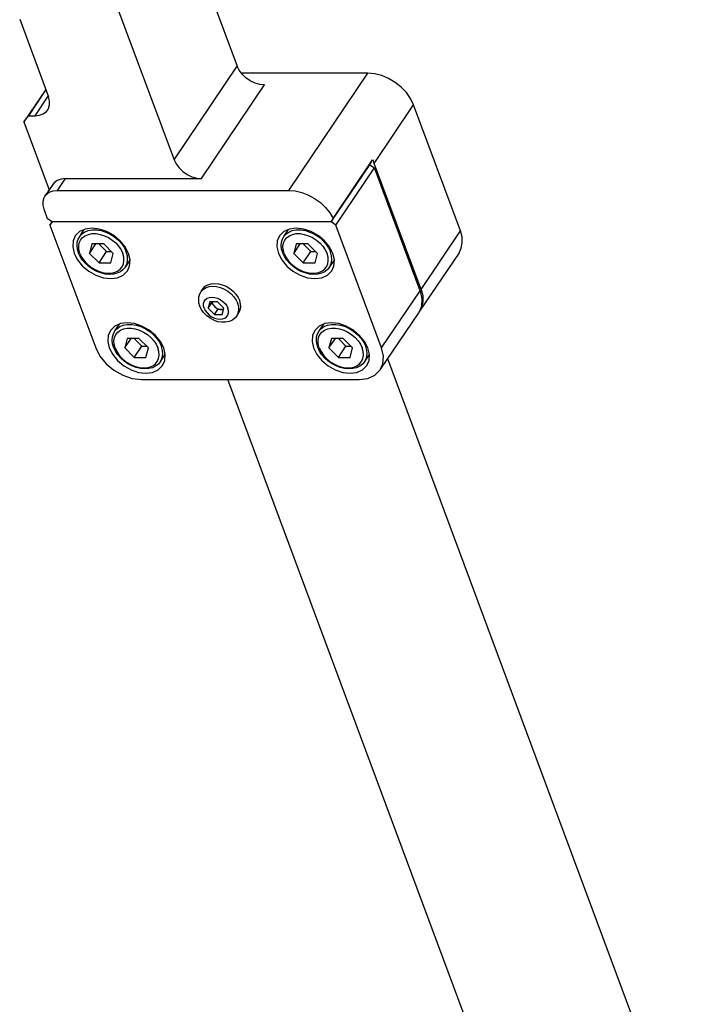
# Model space of a CAD drawing. Header units: millimetres. Extents: x 0 to 7560, y 0 to 5346.
# Tile 57 of 242: x 1284 to 1369, y 2786 to 2911. Entities that reach past the tile are written whole.
import ezdxf

# ---------------------------------------------------------------- set-up
doc = ezdxf.new("R2010")
doc.units = ezdxf.units.MM
for name, color, linetype in [('CSH-ST-M4-20_PBL112', 7, 'Continuous'), ('CSH-ST-M4-20_PBL113', 7, 'Continuous'), ('CSH-ST-M4-20_PBL128', 7, 'Continuous'), ('CSH-ST-M4-20_PBL158', 7, 'Continuous'), ('M2302001_PBL115', 7, 'Continuous'), ('M2302801_PBL107', 7, 'Continuous'), ('M2310102_PBL238', 7, 'Continuous'), ('MISUMI_FCBBS3-5-25_PBL116', 7, 'Continuous')]:
    doc.layers.add(name, color=color, linetype=linetype)

# ---------------------------------------------------------------- blocks, each defined once
blk = doc.blocks.new('A$C86968656')
at = {"layer": 'CSH-ST-M4-20_PBL112', "color": 7}
for p, q in [((-401.09, 878.18), (-400.5, 879.07)), ((-401.39, 877.44), (-401.28, 877.83)), ((-401.28, 877.83), (-401.09, 878.18)), ((-401.42, 877.02), (-401.39, 877.44)), ((-401.38, 876.57), (-401.42, 877.02)), ((-401.25, 876.11), (-401.38, 876.57)), ((-399.53, 877.23), (-399.83, 876.02)), ((-399.83, 876.02), (-399.02, 877.23)), ((-398.03, 877.23), (-399.53, 877.23)), ((-398.64, 877.23), (-397.67, 876.25)), ((-396.83, 876.02), (-398.03, 877.23)), ((-401.02, 875.63), (-401.25, 876.11)), ((-400.72, 875.17), (-401.02, 875.63)), ((-400.35, 874.74), (-400.72, 875.17)), ((-399.83, 876.02), (-398.63, 874.82)), ((-398.63, 874.82), (-397.67, 876.25)), ((-397.67, 876.25), (-397.06, 876.25)), ((-397.13, 874.82), (-396.83, 876.02)), ((-395.28, 874.28), (-394.68, 875.18)), ((-399.92, 874.35), (-400.35, 874.74)), ((-399.44, 874.01), (-399.92, 874.35)), ((-398.92, 873.74), (-399.44, 874.01)), ((-398.63, 874.82), (-397.13, 874.82)), ((-395.56, 873.96), (-395.9, 873.69)), ((-395.28, 874.28), (-395.56, 873.96)), ((-398.38, 873.53), (-398.92, 873.74)), ((-397.84, 873.4), (-398.38, 873.53)), ((-397.3, 873.35), (-397.84, 873.4)), ((-396.79, 873.39), (-397.3, 873.35)), ((-396.32, 873.5), (-396.79, 873.39)), ((-395.9, 873.69), (-396.32, 873.5))]:
    blk.add_line(p, q, dxfattribs=at)
at = {"layer": 'CSH-ST-M4-20_PBL112', "color": 2}
for p, q in [((-400.48, 878.74), (-400.02, 878.93)), ((-400.02, 878.93), (-399.51, 879.03)), ((-399.51, 879.03), (-398.95, 879.03)), ((-398.95, 879.03), (-398.36, 878.93)), ((-398.36, 878.93), (-397.77, 878.74)), ((-401.14, 877.35), (-400.98, 877.72)), ((-401.09, 878.18), (-400.85, 878.47)), ((-400.98, 877.72), (-400.72, 878.04)), ((-400.85, 878.47), (-400.48, 878.74)), ((-400.72, 878.04), (-400.39, 878.28)), ((-400.39, 878.28), (-399.98, 878.45)), ((-399.98, 878.45), (-399.52, 878.54)), ((-399.52, 878.54), (-399.01, 878.54)), ((-399.01, 878.54), (-398.49, 878.45)), ((-398.49, 878.45), (-397.95, 878.28)), ((-397.95, 878.28), (-397.44, 878.04)), ((-397.77, 878.74), (-397.2, 878.47)), ((-397.44, 878.04), (-396.95, 877.72)), ((-397.2, 878.47), (-396.65, 878.12)), ((-396.95, 877.72), (-396.51, 877.35)), ((-396.65, 878.12), (-396.16, 877.71)), ((-396.16, 877.71), (-395.74, 877.24)), ((-401.21, 876.93), (-401.14, 877.35)), ((-401.18, 876.49), (-401.21, 876.93)), ((-401.06, 876.02), (-401.18, 876.49)), ((-396.51, 877.35), (-396.13, 876.93)), ((-396.13, 876.93), (-395.82, 876.49)), ((-395.82, 876.49), (-395.6, 876.02)), ((-395.74, 877.24), (-395.4, 876.75)), ((-395.4, 876.75), (-395.16, 876.23)), ((-401.06, 876.02), (-400.84, 875.56)), ((-400.84, 875.56), (-400.53, 875.11)), ((-400.53, 875.11), (-400.15, 874.69)), ((-395.48, 875.56), (-395.6, 876.02)), ((-395.52, 874.69), (-395.45, 875.11)), ((-395.45, 875.11), (-395.48, 875.56)), ((-395.02, 875.71), (-395.16, 876.23)), ((-395.06, 874.75), (-394.99, 875.22)), ((-394.99, 875.22), (-395.02, 875.71)), ((-400.15, 874.69), (-399.71, 874.32)), ((-399.71, 874.32), (-399.22, 874)), ((-399.22, 874), (-398.7, 873.76)), ((-396.27, 873.76), (-395.94, 874)), ((-395.94, 874), (-395.68, 874.32)), ((-395.68, 874.32), (-395.52, 874.69)), ((-395.28, 874.28), (-395.25, 874.34)), ((-395.25, 874.34), (-395.06, 874.75)), ((-398.7, 873.76), (-398.17, 873.59)), ((-398.17, 873.59), (-397.65, 873.5)), ((-397.65, 873.5), (-397.14, 873.5)), ((-397.14, 873.5), (-396.68, 873.59)), ((-396.68, 873.59), (-396.27, 873.76))]:
    blk.add_line(p, q, dxfattribs=at)
at = {"layer": 'CSH-ST-M4-20_PBL113', "color": 7}
for p, q in [((-396.62, 866.15), (-396.02, 867.03)), ((-396.95, 864.98), (-396.92, 865.4)), ((-396.92, 865.4), (-396.8, 865.8)), ((-396.8, 865.8), (-396.62, 866.15)), ((-395.05, 865.19), (-395.35, 863.98)), ((-395.35, 863.98), (-394.55, 865.19)), ((-393.55, 865.19), (-395.05, 865.19)), ((-394.16, 865.19), (-393.19, 864.21)), ((-392.35, 863.98), (-393.55, 865.19)), ((-396.9, 864.53), (-396.95, 864.98)), ((-396.77, 864.07), (-396.9, 864.53)), ((-396.55, 863.59), (-396.77, 864.07)), ((-395.35, 863.98), (-394.16, 862.78)), ((-394.16, 862.78), (-393.19, 864.21)), ((-393.19, 864.21), (-392.58, 864.21)), ((-392.66, 862.78), (-392.35, 863.98)), ((-396.25, 863.13), (-396.55, 863.59)), ((-395.87, 862.7), (-396.25, 863.13)), ((-395.44, 862.31), (-395.87, 862.7)), ((-394.16, 862.78), (-392.66, 862.78)), ((-390.81, 862.24), (-390.2, 863.15)), ((-394.96, 861.98), (-395.44, 862.31)), ((-394.44, 861.7), (-394.96, 861.98)), ((-393.91, 861.49), (-394.44, 861.7)), ((-393.36, 861.36), (-393.91, 861.49)), ((-392.82, 861.32), (-393.36, 861.36)), ((-392.31, 861.35), (-392.82, 861.32)), ((-391.84, 861.46), (-392.31, 861.35)), ((-391.43, 861.66), (-391.84, 861.46)), ((-391.08, 861.92), (-391.43, 861.66)), ((-390.81, 862.24), (-391.08, 861.92))]:
    blk.add_line(p, q, dxfattribs=at)
at = {"layer": 'CSH-ST-M4-20_PBL113', "color": 2}
for p, q in [((-396.62, 866.15), (-396.37, 866.43)), ((-396.37, 866.43), (-396, 866.71)), ((-396, 866.71), (-395.55, 866.89)), ((-395.91, 866.25), (-395.51, 866.42)), ((-395.55, 866.89), (-395.03, 866.99)), ((-395.51, 866.42), (-395.04, 866.5)), ((-395.04, 866.5), (-394.54, 866.5)), ((-395.03, 866.99), (-394.47, 866.99)), ((-394.54, 866.5), (-394.01, 866.42)), ((-394.47, 866.99), (-393.89, 866.89)), ((-394.01, 866.42), (-393.48, 866.25)), ((-393.89, 866.89), (-393.3, 866.71)), ((-393.3, 866.71), (-392.72, 866.43)), ((-392.72, 866.43), (-392.18, 866.08)), ((-396.74, 864.9), (-396.67, 865.31)), ((-396.67, 865.31), (-396.5, 865.69)), ((-396.5, 865.69), (-396.25, 866)), ((-396.25, 866), (-395.91, 866.25)), ((-393.48, 866.25), (-392.96, 866)), ((-392.96, 866), (-392.47, 865.69)), ((-392.47, 865.69), (-392.03, 865.31)), ((-392.18, 866.08), (-391.69, 865.67)), ((-392.03, 865.31), (-391.65, 864.9)), ((-391.69, 865.67), (-391.27, 865.21)), ((-391.27, 865.21), (-390.93, 864.71)), ((-396.71, 864.45), (-396.74, 864.9)), ((-396.58, 863.98), (-396.71, 864.45)), ((-396.58, 863.98), (-396.36, 863.52)), ((-391.65, 864.9), (-391.35, 864.45)), ((-391.35, 864.45), (-391.13, 863.98)), ((-391, 863.52), (-391.13, 863.98)), ((-390.93, 864.71), (-390.68, 864.19)), ((-390.54, 863.68), (-390.68, 864.19)), ((-396.36, 863.52), (-396.06, 863.07)), ((-396.06, 863.07), (-395.68, 862.65)), ((-395.68, 862.65), (-395.24, 862.28)), ((-391.21, 862.28), (-391.04, 862.65)), ((-391.04, 862.65), (-390.97, 863.07)), ((-390.97, 863.07), (-391, 863.52)), ((-390.77, 862.3), (-390.59, 862.71)), ((-390.59, 862.71), (-390.51, 863.18)), ((-390.51, 863.18), (-390.54, 863.68)), ((-395.24, 862.28), (-394.75, 861.97)), ((-394.75, 861.97), (-394.23, 861.72)), ((-394.23, 861.72), (-393.7, 861.55)), ((-393.7, 861.55), (-393.17, 861.47)), ((-393.17, 861.47), (-392.67, 861.47)), ((-392.67, 861.47), (-392.2, 861.55)), ((-392.2, 861.55), (-391.8, 861.72)), ((-391.8, 861.72), (-391.46, 861.97)), ((-391.46, 861.97), (-391.21, 862.28)), ((-390.81, 862.24), (-390.77, 862.3))]:
    blk.add_line(p, q, dxfattribs=at)
at = {"layer": 'CSH-ST-M4-20_PBL128', "color": 7}
for p, q in [((-375.11, 878.18), (-374.52, 879.07)), ((-375.41, 877.44), (-375.3, 877.83)), ((-375.3, 877.83), (-375.11, 878.18)), ((-375.44, 877.02), (-375.41, 877.44)), ((-375.4, 876.57), (-375.44, 877.02)), ((-375.26, 876.11), (-375.4, 876.57)), ((-373.55, 877.23), (-373.85, 876.02)), ((-373.85, 876.02), (-373.04, 877.23)), ((-372.05, 877.23), (-373.55, 877.23)), ((-372.66, 877.23), (-371.69, 876.25)), ((-370.85, 876.02), (-372.05, 877.23)), ((-375.04, 875.63), (-375.26, 876.11)), ((-374.74, 875.17), (-375.04, 875.63)), ((-374.37, 874.74), (-374.74, 875.17)), ((-373.85, 876.02), (-372.65, 874.82)), ((-372.65, 874.82), (-371.69, 876.25)), ((-371.69, 876.25), (-371.08, 876.25)), ((-371.15, 874.82), (-370.85, 876.02)), ((-369.3, 874.28), (-368.69, 875.18)), ((-373.94, 874.35), (-374.37, 874.74)), ((-373.45, 874.01), (-373.94, 874.35)), ((-372.94, 873.74), (-373.45, 874.01)), ((-372.65, 874.82), (-371.15, 874.82)), ((-369.58, 873.96), (-369.92, 873.69)), ((-369.3, 874.28), (-369.58, 873.96)), ((-372.4, 873.53), (-372.94, 873.74)), ((-371.86, 873.4), (-372.4, 873.53)), ((-371.32, 873.35), (-371.86, 873.4)), ((-370.81, 873.39), (-371.32, 873.35)), ((-370.34, 873.5), (-370.81, 873.39)), ((-369.92, 873.69), (-370.34, 873.5))]:
    blk.add_line(p, q, dxfattribs=at)
at = {"layer": 'CSH-ST-M4-20_PBL128', "color": 2}
for p, q in [((-374.49, 878.74), (-374.04, 878.93)), ((-374.04, 878.93), (-373.53, 879.03)), ((-373.53, 879.03), (-372.97, 879.03)), ((-372.97, 879.03), (-372.38, 878.93)), ((-372.38, 878.93), (-371.79, 878.74)), ((-375.16, 877.35), (-375, 877.72)), ((-375.11, 878.18), (-374.87, 878.47)), ((-375, 877.72), (-374.74, 878.04)), ((-374.87, 878.47), (-374.49, 878.74)), ((-374.74, 878.04), (-374.41, 878.28)), ((-374.41, 878.28), (-374, 878.45)), ((-374, 878.45), (-373.54, 878.54)), ((-373.54, 878.54), (-373.03, 878.54)), ((-373.03, 878.54), (-372.51, 878.45)), ((-372.51, 878.45), (-371.97, 878.28)), ((-371.97, 878.28), (-371.45, 878.04)), ((-371.79, 878.74), (-371.22, 878.47)), ((-371.45, 878.04), (-370.97, 877.72)), ((-371.22, 878.47), (-370.67, 878.12)), ((-370.97, 877.72), (-370.52, 877.35)), ((-370.67, 878.12), (-370.18, 877.71)), ((-370.18, 877.71), (-369.76, 877.24)), ((-375.23, 876.93), (-375.16, 877.35)), ((-375.2, 876.49), (-375.23, 876.93)), ((-375.08, 876.02), (-375.2, 876.49)), ((-370.52, 877.35), (-370.14, 876.93)), ((-370.14, 876.93), (-369.84, 876.49)), ((-369.84, 876.49), (-369.62, 876.02)), ((-369.76, 877.24), (-369.42, 876.75)), ((-369.42, 876.75), (-369.18, 876.23)), ((-375.08, 876.02), (-374.86, 875.56)), ((-374.86, 875.56), (-374.55, 875.11)), ((-374.55, 875.11), (-374.17, 874.69)), ((-369.49, 875.56), (-369.62, 876.02)), ((-369.53, 874.69), (-369.47, 875.11)), ((-369.47, 875.11), (-369.49, 875.56)), ((-369.04, 875.71), (-369.18, 876.23)), ((-369.08, 874.75), (-369, 875.22)), ((-369, 875.22), (-369.04, 875.71)), ((-374.17, 874.69), (-373.73, 874.32)), ((-373.73, 874.32), (-373.24, 874)), ((-373.24, 874), (-372.72, 873.76)), ((-370.29, 873.76), (-369.96, 874)), ((-369.96, 874), (-369.7, 874.32)), ((-369.7, 874.32), (-369.53, 874.69)), ((-369.3, 874.28), (-369.27, 874.34)), ((-369.27, 874.34), (-369.08, 874.75)), ((-372.72, 873.76), (-372.19, 873.59)), ((-372.19, 873.59), (-371.66, 873.5)), ((-371.66, 873.5), (-371.16, 873.5)), ((-371.16, 873.5), (-370.7, 873.59)), ((-370.7, 873.59), (-370.29, 873.76))]:
    blk.add_line(p, q, dxfattribs=at)
at = {"layer": 'CSH-ST-M4-20_PBL158', "color": 7}
for p, q in [((-370.64, 866.15), (-370.04, 867.03)), ((-370.97, 864.98), (-370.94, 865.4)), ((-370.94, 865.4), (-370.82, 865.8)), ((-370.82, 865.8), (-370.64, 866.15)), ((-369.07, 865.19), (-369.37, 863.98)), ((-369.37, 863.98), (-368.56, 865.19)), ((-367.57, 865.19), (-369.07, 865.19)), ((-368.18, 865.19), (-367.21, 864.21)), ((-366.37, 863.98), (-367.57, 865.19)), ((-370.92, 864.53), (-370.97, 864.98)), ((-370.79, 864.07), (-370.92, 864.53)), ((-370.57, 863.59), (-370.79, 864.07)), ((-369.37, 863.98), (-368.18, 862.78)), ((-368.18, 862.78), (-367.21, 864.21)), ((-367.21, 864.21), (-366.6, 864.21)), ((-366.68, 862.78), (-366.37, 863.98)), ((-370.27, 863.13), (-370.57, 863.59)), ((-369.89, 862.7), (-370.27, 863.13)), ((-369.46, 862.31), (-369.89, 862.7)), ((-368.18, 862.78), (-366.68, 862.78)), ((-364.83, 862.24), (-364.22, 863.15)), ((-368.98, 861.98), (-369.46, 862.31)), ((-368.46, 861.7), (-368.98, 861.98)), ((-367.93, 861.49), (-368.46, 861.7)), ((-367.38, 861.36), (-367.93, 861.49)), ((-366.84, 861.32), (-367.38, 861.36)), ((-366.33, 861.35), (-366.84, 861.32)), ((-365.86, 861.46), (-366.33, 861.35)), ((-365.45, 861.66), (-365.86, 861.46)), ((-365.1, 861.92), (-365.45, 861.66)), ((-364.83, 862.24), (-365.1, 861.92))]:
    blk.add_line(p, q, dxfattribs=at)
at = {"layer": 'CSH-ST-M4-20_PBL158', "color": 2}
for p, q in [((-370.64, 866.15), (-370.39, 866.43)), ((-370.39, 866.43), (-370.02, 866.71)), ((-370.02, 866.71), (-369.57, 866.89)), ((-369.93, 866.25), (-369.52, 866.42)), ((-369.57, 866.89), (-369.05, 866.99)), ((-369.52, 866.42), (-369.06, 866.5)), ((-369.06, 866.5), (-368.56, 866.5)), ((-369.05, 866.99), (-368.49, 866.99)), ((-368.56, 866.5), (-368.03, 866.42)), ((-368.49, 866.99), (-367.91, 866.89)), ((-368.03, 866.42), (-367.5, 866.25)), ((-367.91, 866.89), (-367.32, 866.71)), ((-367.32, 866.71), (-366.74, 866.43)), ((-366.74, 866.43), (-366.2, 866.08)), ((-370.76, 864.9), (-370.69, 865.31)), ((-370.69, 865.31), (-370.52, 865.69)), ((-370.52, 865.69), (-370.27, 866)), ((-370.27, 866), (-369.93, 866.25)), ((-367.5, 866.25), (-366.98, 866)), ((-366.98, 866), (-366.49, 865.69)), ((-366.49, 865.69), (-366.05, 865.31)), ((-366.2, 866.08), (-365.71, 865.67)), ((-366.05, 865.31), (-365.67, 864.9)), ((-365.71, 865.67), (-365.28, 865.21)), ((-365.28, 865.21), (-364.95, 864.71)), ((-370.73, 864.45), (-370.76, 864.9)), ((-370.6, 863.98), (-370.73, 864.45)), ((-370.6, 863.98), (-370.38, 863.52)), ((-365.67, 864.9), (-365.37, 864.45)), ((-365.37, 864.45), (-365.15, 863.98)), ((-365.02, 863.52), (-365.15, 863.98)), ((-364.95, 864.71), (-364.7, 864.19)), ((-364.56, 863.68), (-364.7, 864.19)), ((-370.38, 863.52), (-370.08, 863.07)), ((-370.08, 863.07), (-369.7, 862.65)), ((-369.7, 862.65), (-369.26, 862.28)), ((-365.23, 862.28), (-365.06, 862.65)), ((-365.06, 862.65), (-364.99, 863.07)), ((-364.99, 863.07), (-365.02, 863.52)), ((-364.79, 862.3), (-364.61, 862.71)), ((-364.61, 862.71), (-364.53, 863.18)), ((-364.53, 863.18), (-364.56, 863.68)), ((-369.26, 862.28), (-368.77, 861.97)), ((-368.77, 861.97), (-368.25, 861.72)), ((-368.25, 861.72), (-367.72, 861.55)), ((-367.72, 861.55), (-367.19, 861.47)), ((-367.19, 861.47), (-366.69, 861.47)), ((-366.69, 861.47), (-366.22, 861.55)), ((-366.22, 861.55), (-365.82, 861.72)), ((-365.82, 861.72), (-365.48, 861.97)), ((-365.48, 861.97), (-365.23, 862.28)), ((-364.83, 862.24), (-364.79, 862.3))]:
    blk.add_line(p, q, dxfattribs=at)
at = {"layer": 'M2302001_PBL115', "color": 7}
for p, q in [((-369.08, 880.03), (-364.18, 887.31)), ((-368.5, 879.63), (-363.6, 886.91)), ((-364.18, 887.31), (-364.21, 887.31)), ((-364.18, 887.31), (-363.6, 886.91)), ((-357.78, 871.26), (-363.6, 886.91)), ((-404.87, 879.63), (-404.59, 880.04)), ((-404.58, 880.03), (-404.87, 879.63)), ((-404.87, 879.63), (-399.05, 863.98)), ((-369.08, 880.03), (-404.58, 880.03)), ((-400.38, 879.12), (-401.1, 878.8)), ((-399.52, 879.23), (-400.38, 879.12)), ((-398.59, 879.12), (-399.52, 879.23)), ((-397.63, 878.8), (-398.59, 879.12)), ((-374.4, 879.12), (-375.11, 878.8)), ((-373.54, 879.23), (-374.4, 879.12)), ((-372.61, 879.12), (-373.54, 879.23)), ((-371.65, 878.8), (-372.61, 879.12)), ((-368.5, 879.63), (-369.08, 880.03)), ((-362.68, 863.98), (-368.5, 879.63)), ((-401.93, 877.63), (-401.98, 876.85)), ((-401.65, 878.25), (-401.93, 877.63)), ((-401.1, 878.8), (-401.65, 878.25)), ((-396.72, 878.29), (-397.63, 878.8)), ((-395.93, 877.63), (-396.72, 878.29)), ((-395.29, 876.85), (-395.93, 877.63)), ((-375.95, 877.63), (-376, 876.85)), ((-375.67, 878.25), (-375.95, 877.63)), ((-375.11, 878.8), (-375.67, 878.25)), ((-370.74, 878.29), (-371.65, 878.8)), ((-369.95, 877.63), (-370.74, 878.29)), ((-369.31, 876.85), (-369.95, 877.63)), ((-401.98, 876.85), (-401.79, 876.02)), ((-394.87, 876.02), (-395.29, 876.85)), ((-376, 876.85), (-375.81, 876.02)), ((-368.88, 876.02), (-369.31, 876.85)), ((-401.79, 876.02), (-401.37, 875.19)), ((-401.37, 875.19), (-400.73, 874.42)), ((-394.67, 875.19), (-394.87, 876.02)), ((-394.73, 874.42), (-394.67, 875.19)), ((-375.81, 876.02), (-375.39, 875.19)), ((-375.39, 875.19), (-374.75, 874.42)), ((-368.69, 875.19), (-368.88, 876.02)), ((-368.75, 874.42), (-368.69, 875.19)), ((-400.73, 874.42), (-399.94, 873.75)), ((-395.01, 873.79), (-394.73, 874.42)), ((-374.75, 874.42), (-373.95, 873.75)), ((-369.03, 873.79), (-368.75, 874.42)), ((-399.94, 873.75), (-399.03, 873.24)), ((-399.03, 873.24), (-398.07, 872.92)), ((-398.07, 872.92), (-397.14, 872.81)), ((-397.14, 872.81), (-396.28, 872.92)), ((-396.28, 872.92), (-395.56, 873.24)), ((-395.56, 873.24), (-395.01, 873.79)), ((-373.95, 873.75), (-373.05, 873.24)), ((-373.05, 873.24), (-372.09, 872.92)), ((-372.09, 872.92), (-371.16, 872.81)), ((-371.16, 872.81), (-370.3, 872.92)), ((-370.3, 872.92), (-369.58, 873.24)), ((-369.58, 873.24), (-369.03, 873.79)), ((-357.78, 871.26), (-357.54, 870.22)), ((-357.54, 870.22), (-357.62, 869.26)), ((-357.62, 869.26), (-357.96, 868.47)), ((-362.86, 861.19), (-357.96, 868.47)), ((-396.62, 866.76), (-397.17, 866.22)), ((-395.9, 867.08), (-396.62, 866.76)), ((-395.05, 867.19), (-395.9, 867.08)), ((-394.11, 867.08), (-395.05, 867.19)), ((-393.16, 866.76), (-394.11, 867.08)), ((-392.25, 866.25), (-393.16, 866.76)), ((-370.64, 866.76), (-371.19, 866.22)), ((-369.92, 867.08), (-370.64, 866.76)), ((-369.07, 867.19), (-369.92, 867.08)), ((-368.13, 867.08), (-369.07, 867.19)), ((-367.18, 866.76), (-368.13, 867.08)), ((-366.27, 866.25), (-367.18, 866.76)), ((-397.45, 865.59), (-397.51, 864.81)), ((-397.17, 866.22), (-397.45, 865.59)), ((-391.45, 865.59), (-392.25, 866.25)), ((-390.82, 864.81), (-391.45, 865.59)), ((-371.47, 865.59), (-371.53, 864.81)), ((-371.19, 866.22), (-371.47, 865.59)), ((-365.47, 865.59), (-366.27, 866.25)), ((-364.84, 864.81), (-365.47, 865.59)), ((-399.05, 863.98), (-398.52, 862.95)), ((-397.51, 864.81), (-397.32, 863.98)), ((-397.32, 863.98), (-396.89, 863.15)), ((-390.39, 863.98), (-390.82, 864.81)), ((-390.2, 863.15), (-390.39, 863.98)), ((-371.53, 864.81), (-371.34, 863.98)), ((-371.34, 863.98), (-370.91, 863.15)), ((-364.41, 863.98), (-364.84, 864.81)), ((-364.22, 863.15), (-364.41, 863.98)), ((-362.44, 862.95), (-362.68, 863.98)), ((-398.52, 862.95), (-397.73, 861.98)), ((-396.89, 863.15), (-396.26, 862.38)), ((-390.26, 862.38), (-390.2, 863.15)), ((-370.91, 863.15), (-370.28, 862.38)), ((-364.28, 862.38), (-364.22, 863.15)), ((-362.51, 861.98), (-362.44, 862.95)), ((-397.73, 861.98), (-396.73, 861.15)), ((-396.26, 862.38), (-395.46, 861.71)), ((-395.46, 861.71), (-394.55, 861.2)), ((-391.09, 861.2), (-390.54, 861.75)), ((-390.54, 861.75), (-390.26, 862.38)), ((-370.28, 862.38), (-369.48, 861.71)), ((-369.48, 861.71), (-368.57, 861.2)), ((-365.11, 861.2), (-364.55, 861.75)), ((-364.55, 861.75), (-364.28, 862.38)), ((-362.86, 861.19), (-362.51, 861.98)), ((-396.73, 861.15), (-395.59, 860.51)), ((-395.59, 860.51), (-394.4, 860.11)), ((-394.55, 861.2), (-393.6, 860.88)), ((-394.4, 860.11), (-393.23, 859.97)), ((-393.6, 860.88), (-392.66, 860.77)), ((-392.66, 860.77), (-391.81, 860.88)), ((-391.81, 860.88), (-391.09, 861.2)), ((-368.57, 861.2), (-367.62, 860.88)), ((-367.62, 860.88), (-366.68, 860.77)), ((-366.68, 860.77), (-365.82, 860.88)), ((-365.82, 860.88), (-365.11, 861.2)), ((-365.52, 859.97), (-364.45, 860.11)), ((-364.45, 860.11), (-363.55, 860.51)), ((-363.55, 860.51), (-362.86, 861.19)), ((-393.23, 859.97), (-365.52, 859.97))]:
    blk.add_line(p, q, dxfattribs=at)
at = {"layer": 'M2302001_PBL115', "color": 2}
blk.add_line((-362.68, 863.98), (-357.78, 871.26), dxfattribs=at)
at = {"layer": 'M2302801_PBL107', "color": 7}
for p, q in [((-395.05, 937.52), (-381.06, 899.88)), ((-403.07, 925.59), (-389.08, 887.95)), ((-408.72, 905.83), (-405.05, 895.97)), ((-380.79, 899.34), (-381.06, 899.88)), ((-380.41, 898.83), (-380.79, 899.34)), ((-364.43, 898.96), (-380.51, 898.96)), ((-363.56, 898.89), (-364.43, 898.96)), ((-362.66, 898.66), (-363.56, 898.89)), ((-379.93, 898.38), (-380.41, 898.83)), ((-379.38, 898), (-379.93, 898.38)), ((-378.78, 897.71), (-379.38, 898)), ((-378.16, 897.53), (-378.78, 897.71)), ((-361.78, 898.29), (-362.66, 898.66)), ((-360.94, 897.79), (-361.78, 898.29)), ((-360.17, 897.18), (-360.94, 897.79)), ((-405.4, 896.91), (-408.19, 892.76)), ((-405.39, 896.88), (-407.62, 893.56)), ((-377.56, 897.47), (-378.16, 897.53)), ((-359.51, 896.49), (-360.17, 897.18)), ((-358.99, 895.73), (-359.51, 896.49)), ((-404.92, 895.43), (-405.05, 895.97)), ((-404.92, 894.93), (-404.92, 895.43)), ((-358.61, 894.95), (-358.99, 895.73)), ((-405.72, 893.8), (-405.33, 894.09)), ((-405.33, 894.09), (-405.16, 894.3)), ((-405.16, 894.3), (-405.06, 894.47)), ((-405.06, 894.47), (-404.92, 894.93)), ((-352.65, 878.9), (-358.61, 894.95)), ((-408.19, 892.76), (-407.62, 893.56)), ((-408.19, 892.76), (-404.97, 884.1)), ((-407.62, 893.56), (-406.76, 893.56)), ((-406.76, 893.56), (-406.2, 893.62)), ((-406.2, 893.62), (-405.72, 893.8)), ((-389.08, 887.95), (-388.82, 887.41)), ((-368.84, 880.48), (-363.82, 887.94)), ((-364.09, 887.49), (-363.82, 887.94)), ((-363.82, 887.94), (-363.75, 887.79)), ((-363.75, 887.79), (-363.69, 887.64)), ((-363.69, 887.64), (-363.63, 887.49)), ((-388.82, 887.41), (-388.43, 886.9)), ((-388.43, 886.9), (-387.96, 886.44)), ((-387.96, 886.44), (-387.4, 886.06)), ((-369.1, 880.03), (-364.09, 887.49)), ((-357.66, 871.44), (-363.63, 887.49)), ((-403.95, 885.3), (-404.33, 885.01)), ((-403.46, 885.48), (-403.95, 885.3)), ((-402.91, 885.54), (-403.46, 885.48)), ((-402.91, 885.54), (-385.59, 885.54)), ((-387.4, 886.06), (-386.8, 885.78)), ((-386.8, 885.78), (-386.19, 885.6)), ((-386.19, 885.6), (-385.59, 885.54)), ((-404.5, 884.8), (-405.51, 883.31)), ((-404.95, 883.81), (-404.47, 883.99)), ((-404.33, 885.01), (-404.5, 884.8)), ((-404.47, 883.99), (-403.91, 884.05)), ((-403.91, 884.05), (-374.47, 884.05)), ((-374.47, 884.05), (-373.66, 883.98)), ((-373.66, 883.98), (-372.82, 883.78)), ((-405.75, 882.68), (-405.61, 883.14)), ((-405.75, 882.17), (-405.75, 882.68)), ((-405.61, 883.14), (-405.51, 883.31)), ((-405.51, 883.31), (-405.34, 883.52)), ((-405.34, 883.52), (-404.95, 883.81)), ((-372.82, 883.78), (-371.99, 883.46)), ((-371.99, 883.46), (-371.2, 883.02)), ((-371.2, 883.02), (-370.46, 882.49)), ((-405.61, 881.64), (-405.75, 882.17)), ((-405.17, 880.44), (-405.61, 881.64)), ((-370.46, 882.49), (-369.81, 881.87)), ((-369.81, 881.87), (-369.26, 881.19)), ((-404.58, 880.03), (-405.17, 880.44)), ((-369.26, 881.19), (-368.84, 880.48)), ((-368.84, 880.48), (-369.1, 880.03)), ((-369.1, 880.03), (-404.58, 880.03)), ((-352.44, 878.12), (-352.65, 878.9)), ((-352.41, 877.36), (-352.44, 878.12)), ((-352.83, 876.11), (-352.55, 876.67)), ((-352.55, 876.67), (-352.41, 877.36)), ((-352.83, 876.11), (-357.84, 868.65)), ((-357.66, 871.44), (-357.45, 870.66)), ((-357.45, 870.66), (-357.42, 869.91)), ((-357.56, 869.21), (-357.84, 868.65)), ((-357.42, 869.91), (-357.56, 869.21)), ((-357.84, 868.65), (-357.92, 868.57))]:
    blk.add_line(p, q, dxfattribs=at)
at = {"layer": 'M2302801_PBL107', "color": 2}
for p, q in [((-389.08, 887.95), (-381.06, 899.88)), ((-374.47, 884.05), (-364.43, 898.96)), ((-385.59, 885.54), (-377.56, 897.47)), ((-406.76, 893.56), (-405.08, 896.05)), ((-363.63, 887.49), (-358.61, 894.95)), ((-403.91, 884.05), (-402.91, 885.54)), ((-357.66, 871.44), (-352.65, 878.9))]:
    blk.add_line(p, q, dxfattribs=at)
at = {"layer": 'M2310102_PBL238', "color": 7}
for p, q in [((-93.51, 140.63), (-361.9, 862.62)), ((-112.26, 133.67), (-382.25, 859.97))]:
    blk.add_line(p, q, dxfattribs=at)
at = {"layer": 'MISUMI_FCBBS3-5-25_PBL116', "color": 7}
for p, q in [((-385.62, 871.18), (-385.38, 871.54)), ((-385.38, 871.54), (-385.11, 871.84)), ((-385.11, 871.84), (-384.77, 872.04)), ((-384.77, 872.04), (-384.37, 872.17)), ((-384.37, 872.17), (-383.92, 872.21)), ((-383.92, 872.21), (-383.44, 872.17)), ((-383.44, 872.17), (-382.95, 872.04)), ((-382.95, 872.04), (-382.46, 871.84)), ((-382.46, 871.84), (-382, 871.56)), ((-382, 871.56), (-381.58, 871.23)), ((-385.95, 870.12), (-385.91, 870.5)), ((-385.91, 869.71), (-385.95, 870.12)), ((-385.91, 870.5), (-385.8, 870.86)), ((-385.8, 870.86), (-385.62, 871.18)), ((-381.58, 871.23), (-381.22, 870.85)), ((-381.22, 870.85), (-380.93, 870.43)), ((-380.93, 870.43), (-380.72, 870)), ((-385.8, 869.3), (-385.91, 869.71)), ((-385.58, 868.85), (-385.8, 869.3)), ((-385.29, 868.44), (-385.58, 868.85)), ((-384.54, 869.85), (-384.74, 869.05)), ((-384.74, 869.05), (-384.33, 869.67)), ((-384.74, 869.05), (-383.95, 868.25)), ((-383.54, 869.85), (-384.54, 869.85)), ((-384.33, 869.67), (-384.28, 869.85)), ((-383.53, 868.87), (-384.33, 869.67)), ((-384.23, 869.85), (-384.23, 869.81)), ((-384.23, 869.81), (-384.19, 869.67)), ((-384.19, 869.67), (-384.13, 869.53)), ((-384.13, 869.53), (-384.04, 869.39)), ((-384.04, 869.39), (-383.93, 869.27)), ((-383.95, 868.25), (-383.53, 868.87)), ((-383.93, 869.27), (-383.77, 869.13)), ((-383.77, 869.13), (-383.59, 869.02)), ((-383.59, 869.02), (-383.41, 868.94)), ((-382.74, 869.05), (-383.54, 869.85)), ((-382.79, 868.87), (-383.53, 868.87)), ((-383.41, 868.94), (-383.21, 868.88)), ((-383.21, 868.88), (-383.03, 868.87)), ((-383.03, 868.87), (-382.85, 868.88)), ((-382.95, 868.25), (-382.74, 869.05)), ((-382.85, 868.88), (-382.78, 868.91)), ((-380.61, 869.57), (-380.72, 870)), ((-380.67, 868.78), (-380.59, 869.16)), ((-380.59, 869.16), (-380.61, 869.57)), ((-384.92, 868.07), (-385.29, 868.44)), ((-384.5, 867.76), (-384.92, 868.07)), ((-384.04, 867.51), (-384.5, 867.76)), ((-383.95, 868.25), (-382.95, 868.25)), ((-381.66, 867.54), (-382.07, 867.36)), ((-381.32, 867.8), (-381.66, 867.54)), ((-381.06, 868.11), (-381.32, 867.8)), ((-381.06, 868.11), (-380.82, 868.47)), ((-380.82, 868.47), (-380.67, 868.78)), ((-383.54, 867.33), (-384.04, 867.51)), ((-383.02, 867.25), (-383.54, 867.33)), ((-382.53, 867.26), (-383.02, 867.25)), ((-382.07, 867.36), (-382.53, 867.26))]:
    blk.add_line(p, q, dxfattribs=at)
at = {"layer": 'MISUMI_FCBBS3-5-25_PBL116', "color": 2}
for p, q in [((-385.62, 871.18), (-385.35, 871.48)), ((-385.35, 871.48), (-385.01, 871.68)), ((-385.01, 871.68), (-384.61, 871.81)), ((-384.61, 871.81), (-384.16, 871.85)), ((-384.16, 871.85), (-383.68, 871.81)), ((-383.68, 871.81), (-383.19, 871.68)), ((-383.19, 871.68), (-382.7, 871.48)), ((-382.7, 871.48), (-382.24, 871.21)), ((-385.25, 869.92), (-385.1, 870.15)), ((-385.1, 870.15), (-384.87, 870.31)), ((-384.87, 870.31), (-384.59, 870.42)), ((-384.59, 870.42), (-384.27, 870.45)), ((-384.27, 870.45), (-383.92, 870.42)), ((-383.92, 870.42), (-383.56, 870.31)), ((-383.56, 870.31), (-383.21, 870.15)), ((-383.21, 870.15), (-382.88, 869.92)), ((-382.24, 871.21), (-381.82, 870.87)), ((-381.82, 870.87), (-381.46, 870.49)), ((-381.46, 870.49), (-381.17, 870.08)), ((-381.17, 870.08), (-380.96, 869.64)), ((-385.34, 869.66), (-385.25, 869.92)), ((-385.34, 869.36), (-385.34, 869.66)), ((-385.26, 869.05), (-385.34, 869.36)), ((-385.26, 869.05), (-385.11, 868.74)), ((-382.88, 869.92), (-382.6, 869.66)), ((-382.6, 869.66), (-382.38, 869.36)), ((-382.38, 869.36), (-382.23, 869.05)), ((-382.15, 868.74), (-382.23, 869.05)), ((-380.85, 869.21), (-380.96, 869.64)), ((-380.91, 868.42), (-380.83, 868.8)), ((-380.83, 868.8), (-380.85, 869.21)), ((-385.11, 868.74), (-384.88, 868.44)), ((-384.88, 868.44), (-384.6, 868.17)), ((-384.6, 868.17), (-384.28, 867.95)), ((-384.28, 867.95), (-383.93, 867.78)), ((-383.93, 867.78), (-383.57, 867.68)), ((-383.57, 867.68), (-383.22, 867.64)), ((-383.22, 867.64), (-382.9, 867.68)), ((-382.9, 867.68), (-382.62, 867.78)), ((-382.62, 867.78), (-382.39, 867.95)), ((-382.39, 867.95), (-382.23, 868.17)), ((-382.23, 868.17), (-382.15, 868.44)), ((-382.15, 868.44), (-382.15, 868.74)), ((-381.06, 868.11), (-380.91, 868.42))]:
    blk.add_line(p, q, dxfattribs=at)

msp = doc.modelspace()

# ---------------------------------------------------------------- block references
at = {"ltscale": 0.3}
msp.add_blockref('A$C86968656', (1692.687, 2005.505), dxfattribs=at)

doc.saveas('drawing.dxf')
